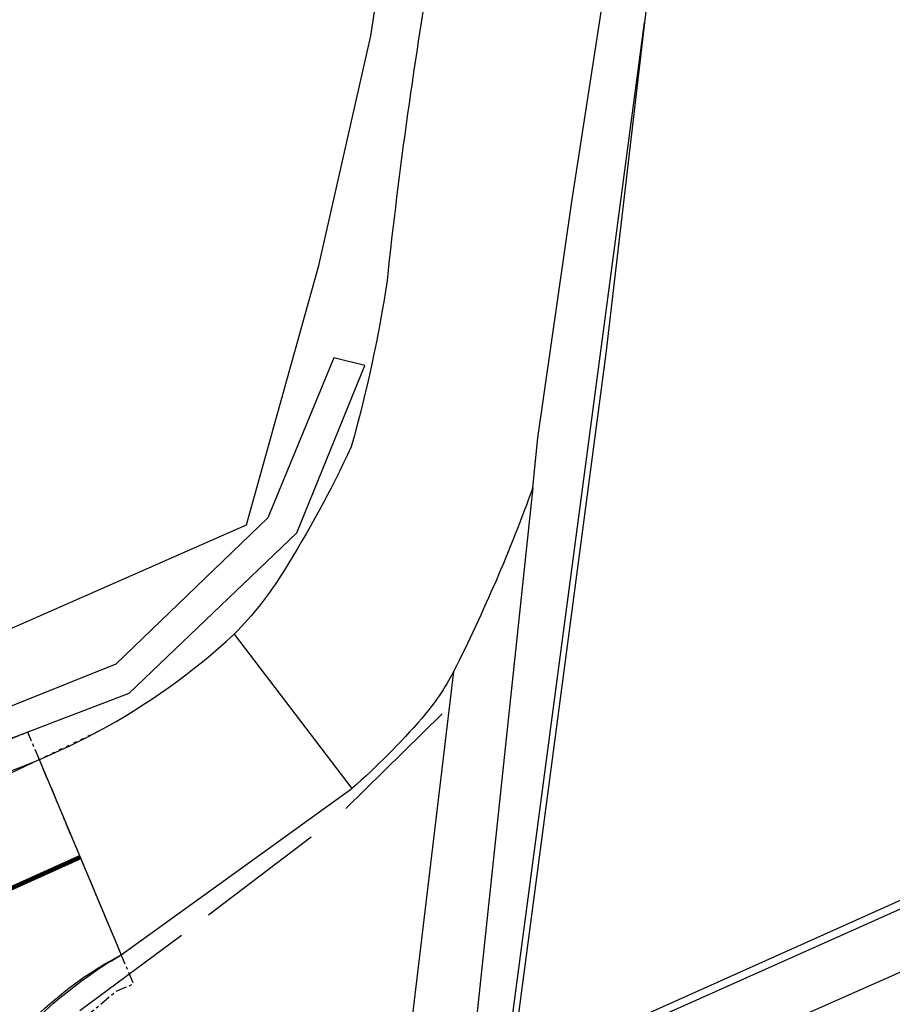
# Model space of a CAD drawing. Header units: metres. Extents: x 144112 to 146497, y 457631 to 458575.
# Tile 36 of 59: x 145889 to 145918, y 458302 to 458335. Entities that reach past the tile are written whole.
import ezdxf

# ---------------------------------------------------------------- set-up
doc = ezdxf.new("R2010")
doc.units = ezdxf.units.M
doc.header["$LTSCALE"] = 0.25
doc.linetypes.add('N225DO-1044A$0$PROFIEL', pattern=[3.9, 3, -0.3, 0.3, -0.3])
doc.linetypes.add('VW-30-270_STREEP', pattern=[3, 0.3, -2.7])
for name, color, linetype in [('N237M200$0$TM-L_C_15', 252, 'CONTINUOUS'), ('NW-WERKGRENS', 8, 'N225DO-1044A$0$PROFIEL'), ('ONDERGROND', 7, 'CONTINUOUS'), ('TER-T01', 3, 'CONTINUOUS'), ('TER-T02', 3, 'RASTER'), ('TER-T04', 3, 'HAAG'), ('WEG-NW-MARKERING 0.30-2.70 STREEP DIK 10', 8, 'VW-30-270_STREEP'), ('WEG-NW-MARKERING DOORGETROKKEN DIK 15', 7, 'CONTINUOUS'), ('WEG-NW-VERHARDING', 42, 'CONTINUOUS'), ('WEG-T01', 7, 'CONTINUOUS')]:
    doc.layers.add(name, color=color, linetype=linetype)
doc.linetypes.add('HAAG', pattern='A,0.25,-0.25,[151,BLOK.SHX,S=0.25,R=0,X=0,Y=0],-0.25,0.25', length=1)
doc.linetypes.add('RASTER', pattern='A,0.25,-0.25,[150,BLOK.SHX,S=0.25,R=0,X=0,Y=0],-0.25,0.25', length=1)

# ---------------------------------------------------------------- blocks, each defined once
blk = doc.blocks.new('N237_ondergrond1')
at = {"layer": 'N237M200$0$TM-L_C_15', "color": 8, "const_width": 0.15, "flags": 128}
for points in [[(145909.607, 458274.285, -0.000177), (146068.122, 458344.013, -0.000177)], [(145900.322, 458290.242), (145902.435, 458291.211, 0.001011), (145933.396, 458305.015), (145947.087, 458311.054, 0.001781), (145971.326, 458321.928), (145986.037, 458326.942), (145996.128, 458330.312), (146023.502, 458342.578)]]:
    blk.add_lwpolyline(points, format="xyb", dxfattribs=at)
at = {"layer": 'NW-WERKGRENS', "color": 8, "ltscale": 0.5, "flags": 128}
blk.add_lwpolyline([(145889.985, 458300.91), (145892.064, 458302.642), (145892.641, 458302.885), (145889.097, 458311.323), (145886.445, 458310.209, -0.446273), (145870.714, 458320.137), (145867.027, 458329.214), (145859.412, 458326.134, -0.227188), (145858.82, 458324.151, -0.380027)], format="xyb", dxfattribs=at)
blk.add_lwpolyline([(145889.985, 458300.91), (145892.064, 458302.642), (145892.641, 458302.885), (145889.097, 458311.323), (145886.445, 458310.209, -0.446273), (145870.714, 458320.137), (145867.027, 458329.214), (145859.412, 458326.134, -0.227188), (145858.82, 458324.151, -0.380027)], format="xyb", dxfattribs=at)
at = {"layer": 'TER-T01', "color": 8}
blk.add_lwpolyline([(145960.928, 458324.611), (145960.861, 458324.804), (145960.478, 458324.623), (145960.48, 458324.565), (145905.521, 458299.941), (145905.482, 458300.034), (145905.236, 458299.931)], dxfattribs=at)
at = {"layer": 'TER-T02', "color": 8, "flags": 128}
for points in [[(145879.559, 458311.331), (145881.085, 458311.522), (145896.424, 458318.27), (145898.85, 458326.952), (145900.593, 458334.65), (145901.473, 458340.428), (145902.277, 458344.128), (145903.462, 458348.021)], [(145909.868, 458335.945), (145909.769, 458335.099)], [(145909.769, 458335.099), (145908.476, 458324.009), (145905.287, 458299.953)]]:
    blk.add_lwpolyline(points, dxfattribs=at)
at = {"layer": 'TER-T04', "color": 8, "flags": 128}
for points in [[(145899.76, 458308.76), (145902.988, 458311.939)], [(145895.158, 458305.199), (145898.596, 458307.81)], [(145890.845, 458301.989), (145894.246, 458304.512)]]:
    blk.add_lwpolyline(points, dxfattribs=at)
at = {"layer": 'WEG-NW-MARKERING 0.30-2.70 STREEP DIK 10', "color": 8, "ltscale": 0.25, "flags": 128}
blk.add_lwpolyline([(145891.445, 458311.339), (145889.484, 458310.401)], dxfattribs=at)
blk.add_lwpolyline([(145891.445, 458311.339), (145889.484, 458310.401)], dxfattribs=at)
at = {"layer": 'WEG-NW-MARKERING DOORGETROKKEN DIK 15', "color": 8, "const_width": 0.15, "flags": 128}
blk.add_lwpolyline([(145890.857, 458307.132), (145880.283, 458302.362)], dxfattribs=at)
blk.add_lwpolyline([(145890.857, 458307.132), (145880.283, 458302.362)], dxfattribs=at)
at = {"layer": 'WEG-NW-VERHARDING', "color": 8, "flags": 128}
for points in [[(145997.225, 458330.683), (146207.545, 458424.495), (145997.225, 458330.683), (145964.842, 458319.736), (145896.701, 458289.329, -0.799504), (145887.318, 458299.252, -0.107165), (145891.9, 458303.658), (145892.231, 458303.862)], [(145997.225, 458330.683), (146207.545, 458424.495), (145997.225, 458330.683), (145964.842, 458319.736), (145896.701, 458289.329, -0.799504), (145887.318, 458299.252, -0.107165), (145891.9, 458303.658), (145892.231, 458303.862)], [(145868.688, 458322.647), (145870.807, 458317.072, 0.438704), (145888.568, 458309.963), (145889.484, 458310.401), (145892.231, 458303.862)], [(145868.688, 458322.647), (145870.807, 458317.072, 0.438704), (145888.568, 458309.963), (145889.484, 458310.401), (145892.231, 458303.862)]]:
    blk.add_lwpolyline(points, format="xyb", dxfattribs=at)
at = {"layer": 'WEG-T01', "color": 8}
for points in [[(146080.913, 458375.865, -0.000695), (145906.67, 458298.086), (145888.093, 458290.706)], [(145905.509, 458348.927), (145903.872, 458342.928), (145902.701, 458337.602, 0.016681), (145901.138, 458326.446, -0.030328), (145899.941, 458320.881, -0.030263), (145897.658, 458316.683, -0.05479), (145896.02, 458314.606)], [(145906.027, 458319.521, -0.02992), (145903.368, 458313.35)], [(145877.569, 458309.802), (145878.701, 458309.406), (145881.16, 458308.871, 0.077086), (145886.201, 458309.311, 0.126184), (145896.02, 458314.606)], [(145903.368, 458313.35, -0.05966), (145902.311, 458311.793, -0.033625), (145899.961, 458309.431)], [(145886.164, 458294.677, -0.082595), (145886.452, 458296.55, -0.044848), (145887.826, 458299.74, -0.080705), (145889.515, 458301.927, -0.06674), (145892.231, 458303.862), (145899.961, 458309.431)]]:
    blk.add_lwpolyline(points, format="xyb", dxfattribs=at)
for points in [[(145906.027, 458319.521), (145906.197, 458321.178), (145907.322, 458329.025), (145908.423, 458336.178), (145909.534, 458341.252)], [(145905.085, 458299.869), (145909.769, 458335.099)], [(145961.006, 458324.385), (145960.626, 458324.222), (145960.595, 458324.262), (145905.635, 458299.709), (145905.676, 458299.649), (145905.25, 458299.472)], [(145877.825, 458310.389), (145885.648, 458310.008), (145892.495, 458312.626), (145898.112, 458317.998), (145900.392, 458323.602), (145899.354, 458323.861)], [(145899.354, 458323.861), (145897.145, 458318.506), (145892.054, 458313.6), (145885.353, 458310.916), (145879.559, 458311.331)], [(145906.027, 458319.521), (145903.821, 458298.783), (145905.25, 458299.472)], [(145896.02, 458314.606), (145899.961, 458309.431)], [(145903.368, 458313.35), (145901.526, 458297.933), (145899.979, 458297.385), (145899.299, 458299.566), (145895.692, 458298.341), (145896.474, 458296.042), (145892.127, 458294.296), (145887.086, 458292.203)]]:
    blk.add_lwpolyline(points, dxfattribs=at)

msp = doc.modelspace()

# ---------------------------------------------------------------- block references
at = {"layer": 'ONDERGROND'}
msp.add_blockref('N237_ondergrond1', (0, 0), dxfattribs=at)

doc.saveas('drawing.dxf')
